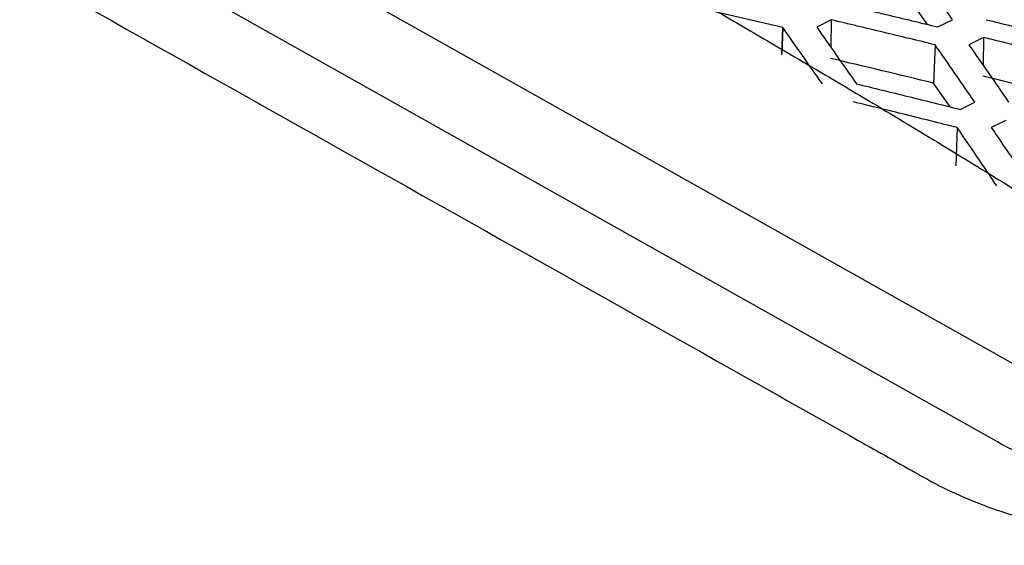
# Model space of a CAD drawing. Header units: millimetres. Extents: x -0.44 to 1.31, y -0.87 to 1.29.
# Tile 97 of 182: x 1.0307 to 1.0533, y -0.4883 to -0.4762. Entities that reach past the tile are written whole.
import ezdxf

# ---------------------------------------------------------------- set-up
doc = ezdxf.new("R2010")
doc.units = ezdxf.units.MM

msp = doc.modelspace()

# ---------------------------------------------------------------- linework, layer by layer
at = {"color": 7, "linetype": 'Continuous', "lineweight": 25}
for p, q in [((1.055128, -0.485036), (1.016512, -0.463337)), ((1.053113, -0.485899), (1.014477, -0.464189)), ((1.051507, -0.476326), (1.05114, -0.475804)), ((1.048187, -0.476393), (1.046471, -0.475997)), ((1.049301, -0.47622), (1.048965, -0.476387)), ((1.049301, -0.47622), (1.049289, -0.47685)), ((1.051743, -0.476383), (1.052083, -0.476217)), ((1.048186, -0.476393), (1.048162, -0.477016)), ((1.048186, -0.476394), (1.048162, -0.477016)), ((1.048163, -0.477017), (1.048187, -0.476394)), ((1.052794, -0.476625), (1.052456, -0.476792)), ((1.052794, -0.476625), (1.052782, -0.477263)), ((1.051682, -0.476792), (1.051648, -0.477673)), ((1.052023, -0.478215), (1.051648, -0.477673)), ((1.052253, -0.478272), (1.05259, -0.478106)), ((1.052189, -0.47869), (1.052156, -0.479571)), ((1.053305, -0.478524), (1.052969, -0.478691))]:
    msp.add_line(p, q, dxfattribs=at)
for points, knots in [([(1.012823, -0.465019), (1.020429, -0.469293), (1.031837, -0.475704), (1.044197, -0.482648), (1.049424, -0.485587), (1.050911, -0.486421), (1.051504, -0.486755), (1.051744, -0.486886), (1.052183, -0.487103), (1.053128, -0.487496), (1.054647, -0.487932), (1.056662, -0.488228), (1.058421, -0.488278), (1.059651, -0.488209), (1.060349, -0.488141), (1.060696, -0.488095), (1.06087, -0.488072)], [0, 0, 0, 0, 0.500896, 0.751343, 0.813955, 0.845261, 0.849174, 0.853076, 0.860837, 0.876269, 0.907267, 0.938113, 0.969085, 0.984477, 0.992213, 1, 1, 1, 1]), ([(1.029293, -0.466818), (1.029711, -0.46702), (1.030546, -0.467423), (1.031799, -0.468038), (1.033051, -0.468662), (1.034304, -0.469295), (1.035556, -0.469936), (1.036808, -0.470586), (1.03806, -0.471245), (1.039312, -0.471913), (1.040564, -0.47259), (1.041815, -0.473275), (1.043066, -0.473969), (1.044317, -0.474672), (1.045568, -0.475384), (1.046818, -0.476104), (1.048068, -0.476834), (1.049319, -0.477572), (1.050569, -0.478318), (1.051818, -0.479074), (1.053068, -0.479838), (1.054317, -0.480611), (1.055566, -0.481394), (1.056815, -0.482184), (1.057647, -0.482718), (1.058064, -0.482985)], [0, 0, 0, 0, 0.043526, 0.08704, 0.130541, 0.174032, 0.217513, 0.260987, 0.304453, 0.347914, 0.39137, 0.434823, 0.478275, 0.521725, 0.565177, 0.60863, 0.652086, 0.695547, 0.739013, 0.782487, 0.825968, 0.869459, 0.91296, 0.956474, 1, 1, 1, 1]), ([(1.052083, -0.476217), (1.051931, -0.476), (1.051628, -0.475567), (1.051325, -0.475138), (1.051173, -0.474923)], [0, 0, 0, 0, 0.499074, 1, 1, 1, 1]), ([(1.049362, -0.475812), (1.04976, -0.475907), (1.050554, -0.476095), (1.051348, -0.476287), (1.051743, -0.476383)], [0, 0, 0, 0, 0.501526, 1, 1, 1, 1]), ([(1.051682, -0.476792), (1.051285, -0.476696), (1.050492, -0.476503), (1.049698, -0.476314), (1.049301, -0.47622)], [0, 0, 0, 0, 0.500053, 1, 1, 1, 1]), ([(1.052854, -0.476216), (1.053251, -0.476314), (1.054045, -0.476509), (1.054839, -0.476709), (1.055236, -0.476808)], [0, 0, 0, 0, 0.499833, 1, 1, 1, 1]), ([(1.049095, -0.47769), (1.048944, -0.477473), (1.048641, -0.477039), (1.048338, -0.476609), (1.048187, -0.476393)], [0, 0, 0, 0, 0.499103, 1, 1, 1, 1]), ([(1.048965, -0.476387), (1.049116, -0.476602), (1.04942, -0.477033), (1.049723, -0.477468), (1.049875, -0.477686)], [0, 0, 0, 0, 0.499857, 1, 1, 1, 1]), ([(1.055176, -0.477219), (1.054779, -0.477119), (1.053985, -0.476918), (1.053191, -0.476723), (1.052794, -0.476625)], [0, 0, 0, 0, 0.500186, 1, 1, 1, 1]), ([(1.052589, -0.478106), (1.052438, -0.477886), (1.052136, -0.477446), (1.051833, -0.47701), (1.051682, -0.476792)], [0, 0, 0, 0, 0.50027, 1, 1, 1, 1]), ([(1.052456, -0.476792), (1.052607, -0.47701), (1.052911, -0.477446), (1.053215, -0.477887), (1.053367, -0.478108)], [0, 0, 0, 0, 0.499711, 1, 1, 1, 1]), ([(1.049875, -0.477686), (1.050271, -0.477783), (1.051064, -0.477976), (1.051856, -0.478173), (1.052253, -0.478272)], [0, 0, 0, 0, 0.499821, 1, 1, 1, 1]), ([(1.052189, -0.47869), (1.051793, -0.478591), (1.051001, -0.478392), (1.050208, -0.478199), (1.049812, -0.478102)], [0, 0, 0, 0, 0.500199, 1, 1, 1, 1]), ([(1.053095, -0.480023), (1.052944, -0.4798), (1.052642, -0.479353), (1.05234, -0.478911), (1.052189, -0.47869)], [0, 0, 0, 0, 0.500377, 1, 1, 1, 1]), ([(1.052969, -0.478691), (1.05312, -0.478912), (1.053424, -0.479355), (1.053727, -0.479803), (1.053879, -0.480026)], [0, 0, 0, 0, 0.499608, 1, 1, 1, 1]), ([(1.060438, -0.486941), (1.060272, -0.486963), (1.060105, -0.486984), (1.059773, -0.487021), (1.059606, -0.487035), (1.059106, -0.48707), (1.058772, -0.487083), (1.058104, -0.487085), (1.057766, -0.487075), (1.057101, -0.48703), (1.056777, -0.486995), (1.056141, -0.486906), (1.05583, -0.48685), (1.055222, -0.486715), (1.054924, -0.486636), (1.054078, -0.486369), (1.053566, -0.486154), (1.053113, -0.485899)], [0, 0, 0, 0, 0.0625, 0.0625, 0.125, 0.125, 0.25, 0.25, 0.375, 0.375, 0.5, 0.5, 0.625, 0.625, 0.75, 0.75, 1, 1, 1, 1])]:
    msp.add_open_spline(points, degree=3, knots=knots, dxfattribs=at)
for points in [[(1.051648, -0.477673), (1.05086, -0.477481), (1.050072, -0.477292), (1.049285, -0.477105)], [(1.055142, -0.4781), (1.054354, -0.4779), (1.053566, -0.477704), (1.052777, -0.47751)]]:
    msp.add_open_spline(points, degree=3, dxfattribs=at)

doc.saveas('drawing.dxf')
